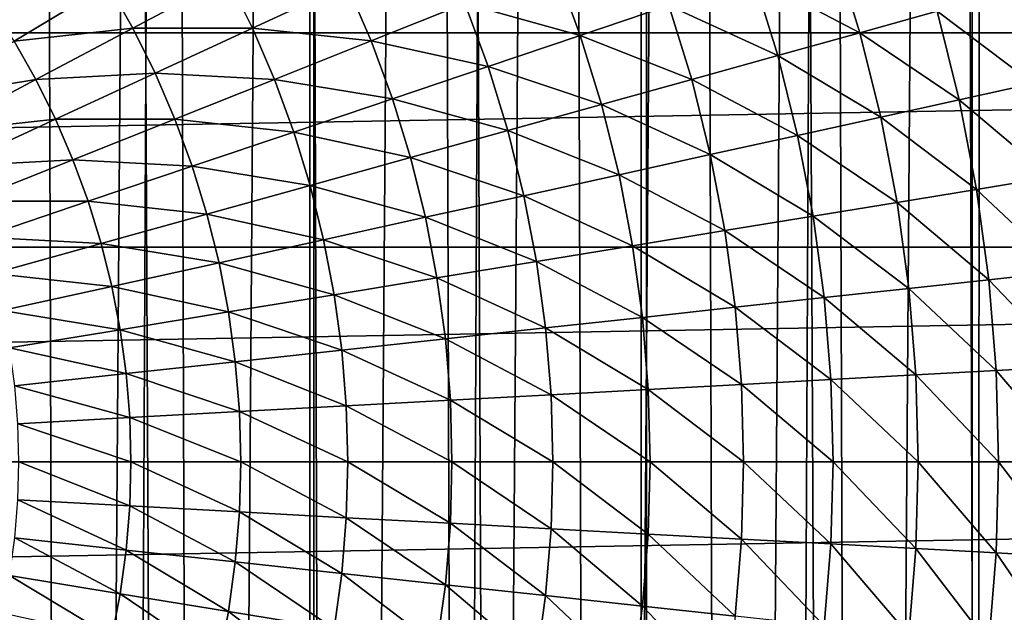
# Model space of a CAD drawing. Header units: millimetres. Extents: x -400 to 400, y -400 to 400.
# Tile 83 of 142: x 8 to 19, y -2 to 5. Entities that reach past the tile are written whole.
import ezdxf

# ---------------------------------------------------------------- set-up
doc = ezdxf.new("R2010")
doc.units = ezdxf.units.MM
doc.header["$LTSCALE"] = 33.374815
for name, color, linetype in [('1', 7, 'CONTINUOUS'), ('10', 7, 'CONTINUOUS'), ('2', 7, 'CONTINUOUS'), ('5', 7, 'CONTINUOUS'), ('9', 7, 'CONTINUOUS')]:
    doc.layers.add(name, color=color, linetype=linetype)

msp = doc.modelspace()

# ---------------------------------------------------------------- linework, layer by layer
at = {"layer": '1', "color": 253, "linetype": 'Continuous', "true_color": 0x98aaaf}
for points in [[(11.204, -399.843, -0.963), (7.493, 399.93, -0.928), (7.467, -399.93, -0.928), (11.204, -399.843, -0.963)], [(11.23, 399.843, -0.963), (7.493, 399.93, -0.928), (11.204, -399.843, -0.963), (11.23, 399.843, -0.963)], [(14.94, -399.721, -1.012), (11.23, 399.843, -0.963), (11.204, -399.843, -0.963), (14.94, -399.721, -1.012)], [(14.966, 399.72, -1.012), (11.23, 399.843, -0.963), (14.94, -399.721, -1.012), (14.966, 399.72, -1.012)], [(18.676, -399.564, -1.075), (14.966, 399.72, -1.012), (14.94, -399.721, -1.012), (18.676, -399.564, -1.075)], [(18.701, 399.563, -1.075), (14.966, 399.72, -1.012), (18.676, -399.564, -1.075), (18.701, 399.563, -1.075)], [(22.411, -399.372, -1.151), (18.701, 399.563, -1.075), (18.676, -399.564, -1.075), (22.411, -399.372, -1.151)], [(22.436, 399.371, -1.151), (18.701, 399.563, -1.075), (22.411, -399.372, -1.151), (22.436, 399.371, -1.151)]]:
    msp.add_3dface(points, dxfattribs=at)
at = {"layer": '10', "color": 254, "linetype": 'Continuous', "true_color": 0xcccccc}
for points in [[(-67.616, 7.22, 48.5), (-67.829, 4.818, 48.5), (67.616, 7.22, 48.5), (-67.616, 7.22, 48.5)], [(67.616, 7.22, 48.5), (-67.829, 4.818, 48.5), (67.829, 4.818, 48.5), (67.616, 7.22, 48.5)], [(-67.829, 4.818, 48.5), (-67.958, 2.411, 48.5), (67.829, 4.818, 48.5), (-67.829, 4.818, 48.5)], [(67.829, 4.818, 48.5), (-67.958, 2.411, 48.5), (67.958, 2.411, 48.5), (67.829, 4.818, 48.5)], [(-67.958, 2.411, 48.5), (-68, 0, 48.5), (67.958, 2.411, 48.5), (-67.958, 2.411, 48.5)], [(67.958, 2.411, 48.5), (-68, 0, 48.5), (68, 0, 48.5), (67.958, 2.411, 48.5)], [(68, 0, 48.5), (-68, 0, 48.5), (-67.958, -2.411, 48.5), (68, 0, 48.5)], [(67.958, -2.411, 48.5), (68, 0, 48.5), (-67.958, -2.411, 48.5), (67.958, -2.411, 48.5)]]:
    msp.add_3dface(points, dxfattribs=at)
at = {"layer": '2', "color": 253, "linetype": 'Continuous', "true_color": 0x98aaaf}
for points in [[(11.18, 399.843, -2.462), (7.44, -399.931, -2.428), (7.457, 399.93, -2.428), (11.18, 399.843, -2.462)], [(11.163, -399.844, -2.463), (7.44, -399.931, -2.428), (11.18, 399.843, -2.462), (11.163, -399.844, -2.463)], [(14.9, 399.722, -2.511), (11.163, -399.844, -2.463), (11.18, 399.843, -2.462), (14.9, 399.722, -2.511)], [(14.884, -399.722, -2.511), (11.163, -399.844, -2.463), (14.9, 399.722, -2.511), (14.884, -399.722, -2.511)], [(18.619, 399.565, -2.573), (14.884, -399.722, -2.511), (14.9, 399.722, -2.511), (18.619, 399.565, -2.573)], [(18.603, -399.566, -2.574), (14.884, -399.722, -2.511), (18.619, 399.565, -2.573), (18.603, -399.566, -2.574)], [(22.337, 399.374, -2.65), (18.603, -399.566, -2.574), (18.619, 399.565, -2.573), (22.337, 399.374, -2.65)], [(22.32, -399.375, -2.65), (18.603, -399.566, -2.574), (22.337, 399.374, -2.65), (22.32, -399.375, -2.65)]]:
    msp.add_3dface(points, dxfattribs=at)
at = {"layer": '5', "color": 253, "linetype": 'Continuous', "true_color": 0x98aaaf}
for points in [[(17.349, 4.817, -14.444), (16.157, 5.444, -15.384), (17.062, 5.749, -14.444), (17.349, 4.817, -14.444)], [(17.349, 4.817, -14.444), (17.062, 5.749, -14.444), (18.219, 5.059, -13.455), (17.349, 4.817, -14.444)], [(14.21, 4.788, -17.104), (12.914, 5.146, -17.878), (13.93, 5.55, -17.104), (14.21, 4.788, -17.104)], [(14.21, 4.788, -17.104), (13.93, 5.55, -17.104), (15.206, 5.123, -16.271), (14.21, 4.788, -17.104)], [(9.184, 4.869, -19.836), (8.907, 5.359, -19.836), (10.247, 5.433, -19.247), (9.184, 4.869, -19.836)], [(10.526, 4.87, -19.247), (9.184, 4.869, -19.836), (10.247, 5.433, -19.247), (10.526, 4.87, -19.247)], [(10.526, 4.87, -19.247), (10.247, 5.433, -19.247), (11.588, 5.361, -18.593), (10.526, 4.87, -19.247)], [(16.428, 4.561, -15.384), (15.206, 5.123, -16.271), (16.157, 5.444, -15.384), (16.428, 4.561, -15.384)], [(16.428, 4.561, -15.384), (16.157, 5.444, -15.384), (17.349, 4.817, -14.444), (16.428, 4.561, -15.384)], [(7.85, 4.723, -20.361), (7.583, 5.141, -20.361), (8.907, 5.359, -19.836), (7.85, 4.723, -20.361)], [(9.184, 4.869, -19.836), (7.85, 4.723, -20.361), (8.907, 5.359, -19.836), (9.184, 4.869, -19.836)], [(11.862, 4.726, -18.593), (10.526, 4.87, -19.247), (11.588, 5.361, -18.593), (11.862, 4.726, -18.593)], [(11.862, 4.726, -18.593), (11.588, 5.361, -18.593), (12.914, 5.146, -17.878), (11.862, 4.726, -18.593)], [(19.296, 4.247, -12.418), (18.219, 5.059, -13.455), (19.037, 5.286, -12.418), (19.296, 4.247, -12.418)], [(13.174, 4.439, -17.878), (11.862, 4.726, -18.593), (12.914, 5.146, -17.878), (13.174, 4.439, -17.878)], [(13.174, 4.439, -17.878), (12.914, 5.146, -17.878), (14.21, 4.788, -17.104), (13.174, 4.439, -17.878)], [(15.461, 4.293, -16.271), (14.21, 4.788, -17.104), (15.206, 5.123, -16.271), (15.461, 4.293, -16.271)], [(15.461, 4.293, -16.271), (15.206, 5.123, -16.271), (16.428, 4.561, -15.384), (15.461, 4.293, -16.271)], [(18.466, 4.065, -13.455), (17.349, 4.817, -14.444), (18.219, 5.059, -13.455), (18.466, 4.065, -13.455)], [(18.466, 4.065, -13.455), (18.219, 5.059, -13.455), (19.296, 4.247, -12.418), (18.466, 4.065, -13.455)], [(8.094, 4.291, -20.361), (7.85, 4.723, -20.361), (9.184, 4.869, -19.836), (8.094, 4.291, -20.361)], [(9.434, 4.365, -19.836), (8.094, 4.291, -20.361), (9.184, 4.869, -19.836), (9.434, 4.365, -19.836)], [(9.434, 4.365, -19.836), (9.184, 4.869, -19.836), (10.526, 4.87, -19.247), (9.434, 4.365, -19.836)], [(10.775, 4.293, -19.247), (9.434, 4.365, -19.836), (10.526, 4.87, -19.247), (10.775, 4.293, -19.247)], [(10.775, 4.293, -19.247), (10.526, 4.87, -19.247), (11.862, 4.726, -18.593), (10.775, 4.293, -19.247)], [(14.449, 4.012, -17.104), (13.174, 4.439, -17.878), (14.21, 4.788, -17.104), (14.449, 4.012, -17.104)], [(14.449, 4.012, -17.104), (14.21, 4.788, -17.104), (15.461, 4.293, -16.271), (14.449, 4.012, -17.104)], [(17.584, 3.871, -14.444), (16.428, 4.561, -15.384), (17.349, 4.817, -14.444), (17.584, 3.871, -14.444)], [(17.584, 3.871, -14.444), (17.349, 4.817, -14.444), (18.466, 4.065, -13.455), (17.584, 3.871, -14.444)], [(8.094, 4.291, -20.361), (6.771, 4.074, -20.818), (7.85, 4.723, -20.361), (8.094, 4.291, -20.361)], [(12.1, 4.077, -18.593), (10.775, 4.293, -19.247), (11.862, 4.726, -18.593), (12.1, 4.077, -18.593)], [(12.1, 4.077, -18.593), (11.862, 4.726, -18.593), (13.174, 4.439, -17.878), (12.1, 4.077, -18.593)], [(16.651, 3.665, -15.384), (15.461, 4.293, -16.271), (16.428, 4.561, -15.384), (16.651, 3.665, -15.384)], [(16.651, 3.665, -15.384), (16.428, 4.561, -15.384), (17.584, 3.871, -14.444), (16.651, 3.665, -15.384)], [(13.395, 3.719, -17.878), (12.1, 4.077, -18.593), (13.174, 4.439, -17.878), (13.395, 3.719, -17.878)], [(13.395, 3.719, -17.878), (13.174, 4.439, -17.878), (14.449, 4.012, -17.104), (13.395, 3.719, -17.878)], [(8.315, 3.847, -20.361), (8.094, 4.291, -20.361), (9.434, 4.365, -19.836), (8.315, 3.847, -20.361)], [(9.657, 3.848, -19.836), (8.315, 3.847, -20.361), (9.434, 4.365, -19.836), (9.657, 3.848, -19.836)], [(9.657, 3.848, -19.836), (9.434, 4.365, -19.836), (10.775, 4.293, -19.247), (9.657, 3.848, -19.836)], [(6.982, 3.701, -20.818), (6.771, 4.074, -20.818), (8.094, 4.291, -20.361), (6.982, 3.701, -20.818)], [(8.315, 3.847, -20.361), (6.982, 3.701, -20.818), (8.094, 4.291, -20.361), (8.315, 3.847, -20.361)], [(10.991, 3.703, -19.247), (9.657, 3.848, -19.836), (10.775, 4.293, -19.247), (10.991, 3.703, -19.247)], [(10.991, 3.703, -19.247), (10.775, 4.293, -19.247), (12.1, 4.077, -18.593), (10.991, 3.703, -19.247)], [(15.67, 3.449, -16.271), (14.449, 4.012, -17.104), (15.461, 4.293, -16.271), (15.67, 3.449, -16.271)], [(15.67, 3.449, -16.271), (15.461, 4.293, -16.271), (16.651, 3.665, -15.384), (15.67, 3.449, -16.271)], [(19.497, 3.196, -12.418), (18.466, 4.065, -13.455), (19.296, 4.247, -12.418), (19.497, 3.196, -12.418)], [(12.303, 3.416, -18.593), (10.991, 3.703, -19.247), (12.1, 4.077, -18.593), (12.303, 3.416, -18.593)], [(12.303, 3.416, -18.593), (12.1, 4.077, -18.593), (13.395, 3.719, -17.878), (12.303, 3.416, -18.593)], [(14.645, 3.224, -17.104), (13.395, 3.719, -17.878), (14.449, 4.012, -17.104), (14.645, 3.224, -17.104)], [(14.645, 3.224, -17.104), (14.449, 4.012, -17.104), (15.67, 3.449, -16.271), (14.645, 3.224, -17.104)], [(18.659, 3.059, -13.455), (17.584, 3.871, -14.444), (18.466, 4.065, -13.455), (18.659, 3.059, -13.455)], [(18.659, 3.059, -13.455), (18.466, 4.065, -13.455), (19.497, 3.196, -12.418), (18.659, 3.059, -13.455)], [(7.172, 3.318, -20.818), (6.982, 3.701, -20.818), (8.315, 3.847, -20.361), (7.172, 3.318, -20.818)], [(8.511, 3.391, -20.361), (7.172, 3.318, -20.818), (8.315, 3.847, -20.361), (8.511, 3.391, -20.361)], [(8.511, 3.391, -20.361), (8.315, 3.847, -20.361), (9.657, 3.848, -19.836), (8.511, 3.391, -20.361)], [(9.851, 3.319, -19.836), (8.511, 3.391, -20.361), (9.657, 3.848, -19.836), (9.851, 3.319, -19.836)], [(9.851, 3.319, -19.836), (9.657, 3.848, -19.836), (10.991, 3.703, -19.247), (9.851, 3.319, -19.836)], [(17.768, 2.913, -14.444), (16.651, 3.665, -15.384), (17.584, 3.871, -14.444), (17.768, 2.913, -14.444)], [(17.768, 2.913, -14.444), (17.584, 3.871, -14.444), (18.659, 3.059, -13.455), (17.768, 2.913, -14.444)], [(11.176, 3.103, -19.247), (9.851, 3.319, -19.836), (10.991, 3.703, -19.247), (11.176, 3.103, -19.247)], [(11.176, 3.103, -19.247), (10.991, 3.703, -19.247), (12.303, 3.416, -18.593), (11.176, 3.103, -19.247)], [(13.577, 2.988, -17.878), (12.303, 3.416, -18.593), (13.395, 3.719, -17.878), (13.577, 2.988, -17.878)], [(13.577, 2.988, -17.878), (13.395, 3.719, -17.878), (14.645, 3.224, -17.104), (13.577, 2.988, -17.878)], [(16.825, 2.758, -15.384), (15.67, 3.449, -16.271), (16.651, 3.665, -15.384), (16.825, 2.758, -15.384)], [(16.825, 2.758, -15.384), (16.651, 3.665, -15.384), (17.768, 2.913, -14.444), (16.825, 2.758, -15.384)], [(15.834, 2.596, -16.271), (14.645, 3.224, -17.104), (15.67, 3.449, -16.271), (15.834, 2.596, -16.271)], [(15.834, 2.596, -16.271), (15.67, 3.449, -16.271), (16.825, 2.758, -15.384), (15.834, 2.596, -16.271)], [(7.341, 2.925, -20.818), (7.172, 3.318, -20.818), (8.511, 3.391, -20.361), (7.341, 2.925, -20.818)], [(8.682, 2.925, -20.361), (7.341, 2.925, -20.818), (8.511, 3.391, -20.361), (8.682, 2.925, -20.361)], [(8.682, 2.925, -20.361), (8.511, 3.391, -20.361), (9.851, 3.319, -19.836), (8.682, 2.925, -20.361)], [(10.016, 2.781, -19.836), (8.682, 2.925, -20.361), (9.851, 3.319, -19.836), (10.016, 2.781, -19.836)], [(10.016, 2.781, -19.836), (9.851, 3.319, -19.836), (11.176, 3.103, -19.247), (10.016, 2.781, -19.836)], [(12.47, 2.745, -18.593), (11.176, 3.103, -19.247), (12.303, 3.416, -18.593), (12.47, 2.745, -18.593)], [(12.47, 2.745, -18.593), (12.303, 3.416, -18.593), (13.577, 2.988, -17.878), (12.47, 2.745, -18.593)], [(14.798, 2.426, -17.104), (13.577, 2.988, -17.878), (14.645, 3.224, -17.104), (14.798, 2.426, -17.104)], [(14.798, 2.426, -17.104), (14.645, 3.224, -17.104), (15.834, 2.596, -16.271), (14.798, 2.426, -17.104)], [(11.327, 2.493, -19.247), (10.016, 2.781, -19.836), (11.176, 3.103, -19.247), (11.327, 2.493, -19.247)], [(11.327, 2.493, -19.247), (11.176, 3.103, -19.247), (12.47, 2.745, -18.593), (11.327, 2.493, -19.247)], [(19.642, 2.136, -12.418), (18.659, 3.059, -13.455), (19.497, 3.196, -12.418), (19.642, 2.136, -12.418)], [(13.719, 2.249, -17.878), (12.47, 2.745, -18.593), (13.577, 2.988, -17.878), (13.719, 2.249, -17.878)], [(13.719, 2.249, -17.878), (13.577, 2.988, -17.878), (14.798, 2.426, -17.104), (13.719, 2.249, -17.878)], [(18.798, 2.044, -13.455), (17.768, 2.913, -14.444), (18.659, 3.059, -13.455), (18.798, 2.044, -13.455)], [(18.798, 2.044, -13.455), (18.659, 3.059, -13.455), (19.642, 2.136, -12.418), (18.798, 2.044, -13.455)], [(7.489, 2.523, -20.818), (7.341, 2.925, -20.818), (8.682, 2.925, -20.361), (7.489, 2.523, -20.818)], [(8.828, 2.451, -20.361), (7.489, 2.523, -20.818), (8.682, 2.925, -20.361), (8.828, 2.451, -20.361)], [(8.828, 2.451, -20.361), (8.682, 2.925, -20.361), (10.016, 2.781, -19.836), (8.828, 2.451, -20.361)], [(17.899, 1.947, -14.444), (16.825, 2.758, -15.384), (17.768, 2.913, -14.444), (17.899, 1.947, -14.444)], [(17.899, 1.947, -14.444), (17.768, 2.913, -14.444), (18.798, 2.044, -13.455), (17.899, 1.947, -14.444)], [(10.152, 2.235, -19.836), (8.828, 2.451, -20.361), (10.016, 2.781, -19.836), (10.152, 2.235, -19.836)], [(10.152, 2.235, -19.836), (10.016, 2.781, -19.836), (11.327, 2.493, -19.247), (10.152, 2.235, -19.836)], [(12.6, 2.066, -18.593), (11.327, 2.493, -19.247), (12.47, 2.745, -18.593), (12.6, 2.066, -18.593)], [(12.6, 2.066, -18.593), (12.47, 2.745, -18.593), (13.719, 2.249, -17.878), (12.6, 2.066, -18.593)], [(16.95, 1.843, -15.384), (15.834, 2.596, -16.271), (16.825, 2.758, -15.384), (16.95, 1.843, -15.384)], [(16.95, 1.843, -15.384), (16.825, 2.758, -15.384), (17.899, 1.947, -14.444), (16.95, 1.843, -15.384)], [(15.951, 1.735, -16.271), (14.798, 2.426, -17.104), (15.834, 2.596, -16.271), (15.951, 1.735, -16.271)], [(15.951, 1.735, -16.271), (15.834, 2.596, -16.271), (16.95, 1.843, -15.384), (15.951, 1.735, -16.271)], [(7.614, 2.114, -20.818), (7.489, 2.523, -20.818), (8.828, 2.451, -20.361), (7.614, 2.114, -20.818)], [(8.948, 1.969, -20.361), (7.614, 2.114, -20.818), (8.828, 2.451, -20.361), (8.948, 1.969, -20.361)], [(8.948, 1.969, -20.361), (8.828, 2.451, -20.361), (10.152, 2.235, -19.836), (8.948, 1.969, -20.361)], [(11.446, 1.876, -19.247), (10.152, 2.235, -19.836), (11.327, 2.493, -19.247), (11.446, 1.876, -19.247)], [(11.446, 1.876, -19.247), (11.327, 2.493, -19.247), (12.6, 2.066, -18.593), (11.446, 1.876, -19.247)], [(14.907, 1.621, -17.104), (13.719, 2.249, -17.878), (14.798, 2.426, -17.104), (14.907, 1.621, -17.104)], [(14.907, 1.621, -17.104), (14.798, 2.426, -17.104), (15.951, 1.735, -16.271), (14.907, 1.621, -17.104)], [(10.258, 1.682, -19.836), (8.948, 1.969, -20.361), (10.152, 2.235, -19.836), (10.258, 1.682, -19.836)], [(10.258, 1.682, -19.836), (10.152, 2.235, -19.836), (11.446, 1.876, -19.247), (10.258, 1.682, -19.836)], [(13.82, 1.503, -17.878), (12.6, 2.066, -18.593), (13.719, 2.249, -17.878), (13.82, 1.503, -17.878)], [(13.82, 1.503, -17.878), (13.719, 2.249, -17.878), (14.907, 1.621, -17.104), (13.82, 1.503, -17.878)], [(7.717, 1.699, -20.818), (7.614, 2.114, -20.818), (8.948, 1.969, -20.361), (7.717, 1.699, -20.818)], [(19.729, 1.07, -12.418), (18.798, 2.044, -13.455), (19.642, 2.136, -12.418), (19.729, 1.07, -12.418)], [(12.694, 1.381, -18.593), (11.446, 1.876, -19.247), (12.6, 2.066, -18.593), (12.694, 1.381, -18.593)], [(12.694, 1.381, -18.593), (12.6, 2.066, -18.593), (13.82, 1.503, -17.878), (12.694, 1.381, -18.593)], [(18.881, 1.024, -13.455), (17.899, 1.947, -14.444), (18.798, 2.044, -13.455), (18.881, 1.024, -13.455)], [(18.881, 1.024, -13.455), (18.798, 2.044, -13.455), (19.729, 1.07, -12.418), (18.881, 1.024, -13.455)], [(9.041, 1.482, -20.361), (7.717, 1.699, -20.818), (8.948, 1.969, -20.361), (9.041, 1.482, -20.361)], [(9.041, 1.482, -20.361), (8.948, 1.969, -20.361), (10.258, 1.682, -19.836), (9.041, 1.482, -20.361)], [(17.978, 0.975, -14.444), (16.95, 1.843, -15.384), (17.899, 1.947, -14.444), (17.978, 0.975, -14.444)], [(17.978, 0.975, -14.444), (17.899, 1.947, -14.444), (18.881, 1.024, -13.455), (17.978, 0.975, -14.444)], [(11.53, 1.254, -19.247), (10.258, 1.682, -19.836), (11.446, 1.876, -19.247), (11.53, 1.254, -19.247)], [(11.53, 1.254, -19.247), (11.446, 1.876, -19.247), (12.694, 1.381, -18.593), (11.53, 1.254, -19.247)], [(17.025, 0.923, -15.384), (15.951, 1.735, -16.271), (16.95, 1.843, -15.384), (17.025, 0.923, -15.384)], [(17.025, 0.923, -15.384), (16.95, 1.843, -15.384), (17.978, 0.975, -14.444), (17.025, 0.923, -15.384)], [(7.798, 1.278, -20.818), (7.717, 1.699, -20.818), (9.041, 1.482, -20.361), (7.798, 1.278, -20.818)], [(10.334, 1.124, -19.836), (9.041, 1.482, -20.361), (10.258, 1.682, -19.836), (10.334, 1.124, -19.836)], [(10.334, 1.124, -19.836), (10.258, 1.682, -19.836), (11.53, 1.254, -19.247), (10.334, 1.124, -19.836)], [(16.022, 0.869, -16.271), (14.907, 1.621, -17.104), (15.951, 1.735, -16.271), (16.022, 0.869, -16.271)], [(16.022, 0.869, -16.271), (15.951, 1.735, -16.271), (17.025, 0.923, -15.384), (16.022, 0.869, -16.271)], [(14.973, 0.812, -17.104), (13.82, 1.503, -17.878), (14.907, 1.621, -17.104), (14.973, 0.812, -17.104)], [(14.973, 0.812, -17.104), (14.907, 1.621, -17.104), (16.022, 0.869, -16.271), (14.973, 0.812, -17.104)], [(9.108, 0.991, -20.361), (7.798, 1.278, -20.818), (9.041, 1.482, -20.361), (9.108, 0.991, -20.361)], [(9.108, 0.991, -20.361), (9.041, 1.482, -20.361), (10.334, 1.124, -19.836), (9.108, 0.991, -20.361)], [(13.881, 0.753, -17.878), (12.694, 1.381, -18.593), (13.82, 1.503, -17.878), (13.881, 0.753, -17.878)], [(13.881, 0.753, -17.878), (13.82, 1.503, -17.878), (14.973, 0.812, -17.104), (13.881, 0.753, -17.878)], [(12.75, 0.691, -18.593), (11.53, 1.254, -19.247), (12.694, 1.381, -18.593), (12.75, 0.691, -18.593)], [(12.75, 0.691, -18.593), (12.694, 1.381, -18.593), (13.881, 0.753, -17.878), (12.75, 0.691, -18.593)], [(7.856, 0.854, -20.818), (7.798, 1.278, -20.818), (9.108, 0.991, -20.361), (7.856, 0.854, -20.818)], [(11.581, 0.628, -19.247), (10.334, 1.124, -19.836), (11.53, 1.254, -19.247), (11.581, 0.628, -19.247)], [(11.581, 0.628, -19.247), (11.53, 1.254, -19.247), (12.75, 0.691, -18.593), (11.581, 0.628, -19.247)], [(10.38, 0.563, -19.836), (9.108, 0.991, -20.361), (10.334, 1.124, -19.836), (10.38, 0.563, -19.836)], [(10.38, 0.563, -19.836), (10.334, 1.124, -19.836), (11.581, 0.628, -19.247), (10.38, 0.563, -19.836)], [(18.908, 0, -13.455), (17.978, 0.975, -14.444), (18.881, 1.024, -13.455), (18.908, 0, -13.455)], [(19.758, 0, -12.418), (18.881, 1.024, -13.455), (19.729, 1.07, -12.418), (19.758, 0, -12.418)], [(18.908, 0, -13.455), (18.881, 1.024, -13.455), (19.758, 0, -12.418), (18.908, 0, -13.455)], [(9.148, 0.496, -20.361), (7.856, 0.854, -20.818), (9.108, 0.991, -20.361), (9.148, 0.496, -20.361)], [(9.148, 0.496, -20.361), (9.108, 0.991, -20.361), (10.38, 0.563, -19.836), (9.148, 0.496, -20.361)], [(17.05, 0, -15.384), (16.022, 0.869, -16.271), (17.025, 0.923, -15.384), (17.05, 0, -15.384)], [(18.005, 0, -14.444), (17.025, 0.923, -15.384), (17.978, 0.975, -14.444), (18.005, 0, -14.444)], [(17.05, 0, -15.384), (17.025, 0.923, -15.384), (18.005, 0, -14.444), (17.05, 0, -15.384)], [(18.005, 0, -14.444), (17.978, 0.975, -14.444), (18.908, 0, -13.455), (18.005, 0, -14.444)], [(7.891, 0.428, -20.818), (7.856, 0.854, -20.818), (9.148, 0.496, -20.361), (7.891, 0.428, -20.818)], [(14.995, 0, -17.104), (13.881, 0.753, -17.878), (14.973, 0.812, -17.104), (14.995, 0, -17.104)], [(16.045, 0, -16.271), (14.973, 0.812, -17.104), (16.022, 0.869, -16.271), (16.045, 0, -16.271)], [(14.995, 0, -17.104), (14.973, 0.812, -17.104), (16.045, 0, -16.271), (14.995, 0, -17.104)], [(16.045, 0, -16.271), (16.022, 0.869, -16.271), (17.05, 0, -15.384), (16.045, 0, -16.271)], [(12.768, 0, -18.593), (11.581, 0.628, -19.247), (12.75, 0.691, -18.593), (12.768, 0, -18.593)], [(13.902, 0, -17.878), (12.75, 0.691, -18.593), (13.881, 0.753, -17.878), (13.902, 0, -17.878)], [(12.768, 0, -18.593), (12.75, 0.691, -18.593), (13.902, 0, -17.878), (12.768, 0, -18.593)], [(13.902, 0, -17.878), (13.881, 0.753, -17.878), (14.995, 0, -17.104), (13.902, 0, -17.878)], [(10.395, 0, -19.836), (9.148, 0.496, -20.361), (10.38, 0.563, -19.836), (10.395, 0, -19.836)], [(11.598, 0, -19.247), (10.38, 0.563, -19.836), (11.581, 0.628, -19.247), (11.598, 0, -19.247)], [(10.395, 0, -19.836), (10.38, 0.563, -19.836), (11.598, 0, -19.247), (10.395, 0, -19.836)], [(11.598, 0, -19.247), (11.581, 0.628, -19.247), (12.768, 0, -18.593), (11.598, 0, -19.247)], [(9.162, 0, -20.361), (7.891, 0.428, -20.818), (9.148, 0.496, -20.361), (9.162, 0, -20.361)], [(9.162, 0, -20.361), (9.148, 0.496, -20.361), (10.395, 0, -19.836), (9.162, 0, -20.361)], [(7.902, 0, -20.818), (7.891, 0.428, -20.818), (9.162, 0, -20.361), (7.902, 0, -20.818)], [(7.891, -0.428, -20.818), (7.902, 0, -20.818), (9.148, -0.496, -20.361), (7.891, -0.428, -20.818)], [(9.148, -0.496, -20.361), (7.902, 0, -20.818), (9.162, 0, -20.361), (9.148, -0.496, -20.361)], [(9.148, -0.496, -20.361), (9.162, 0, -20.361), (10.38, -0.563, -19.836), (9.148, -0.496, -20.361)], [(10.38, -0.563, -19.836), (9.162, 0, -20.361), (10.395, 0, -19.836), (10.38, -0.563, -19.836)], [(10.38, -0.563, -19.836), (10.395, 0, -19.836), (11.581, -0.628, -19.247), (10.38, -0.563, -19.836)], [(11.581, -0.628, -19.247), (10.395, 0, -19.836), (11.598, 0, -19.247), (11.581, -0.628, -19.247)], [(11.581, -0.628, -19.247), (11.598, 0, -19.247), (12.75, -0.691, -18.593), (11.581, -0.628, -19.247)], [(12.75, -0.691, -18.593), (11.598, 0, -19.247), (12.768, 0, -18.593), (12.75, -0.691, -18.593)], [(12.75, -0.691, -18.593), (12.768, 0, -18.593), (13.881, -0.753, -17.878), (12.75, -0.691, -18.593)], [(13.881, -0.753, -17.878), (12.768, 0, -18.593), (13.902, 0, -17.878), (13.881, -0.753, -17.878)], [(13.881, -0.753, -17.878), (13.902, 0, -17.878), (14.973, -0.812, -17.104), (13.881, -0.753, -17.878)], [(14.973, -0.812, -17.104), (13.902, 0, -17.878), (14.995, 0, -17.104), (14.973, -0.812, -17.104)], [(14.973, -0.812, -17.104), (14.995, 0, -17.104), (16.022, -0.869, -16.271), (14.973, -0.812, -17.104)], [(16.022, -0.869, -16.271), (14.995, 0, -17.104), (16.045, 0, -16.271), (16.022, -0.869, -16.271)], [(16.022, -0.869, -16.271), (16.045, 0, -16.271), (17.025, -0.923, -15.384), (16.022, -0.869, -16.271)], [(17.025, -0.923, -15.384), (16.045, 0, -16.271), (17.05, 0, -15.384), (17.025, -0.923, -15.384)], [(17.025, -0.923, -15.384), (17.05, 0, -15.384), (17.978, -0.975, -14.444), (17.025, -0.923, -15.384)], [(17.978, -0.975, -14.444), (17.05, 0, -15.384), (18.005, 0, -14.444), (17.978, -0.975, -14.444)], [(17.978, -0.975, -14.444), (18.005, 0, -14.444), (18.881, -1.024, -13.455), (17.978, -0.975, -14.444)], [(18.881, -1.024, -13.455), (18.005, 0, -14.444), (18.908, 0, -13.455), (18.881, -1.024, -13.455)], [(18.881, -1.024, -13.455), (18.908, 0, -13.455), (19.729, -1.07, -12.418), (18.881, -1.024, -13.455)], [(19.729, -1.07, -12.418), (18.908, 0, -13.455), (19.758, 0, -12.418), (19.729, -1.07, -12.418)], [(7.856, -0.854, -20.818), (7.891, -0.428, -20.818), (9.108, -0.991, -20.361), (7.856, -0.854, -20.818)], [(9.108, -0.991, -20.361), (7.891, -0.428, -20.818), (9.148, -0.496, -20.361), (9.108, -0.991, -20.361)], [(9.108, -0.991, -20.361), (9.148, -0.496, -20.361), (10.334, -1.124, -19.836), (9.108, -0.991, -20.361)], [(10.334, -1.124, -19.836), (9.148, -0.496, -20.361), (10.38, -0.563, -19.836), (10.334, -1.124, -19.836)], [(10.334, -1.124, -19.836), (10.38, -0.563, -19.836), (11.53, -1.254, -19.247), (10.334, -1.124, -19.836)], [(11.53, -1.254, -19.247), (10.38, -0.563, -19.836), (11.581, -0.628, -19.247), (11.53, -1.254, -19.247)], [(11.53, -1.254, -19.247), (11.581, -0.628, -19.247), (12.694, -1.381, -18.593), (11.53, -1.254, -19.247)], [(12.694, -1.381, -18.593), (11.581, -0.628, -19.247), (12.75, -0.691, -18.593), (12.694, -1.381, -18.593)], [(12.694, -1.381, -18.593), (12.75, -0.691, -18.593), (13.82, -1.503, -17.878), (12.694, -1.381, -18.593)], [(13.82, -1.503, -17.878), (12.75, -0.691, -18.593), (13.881, -0.753, -17.878), (13.82, -1.503, -17.878)], [(13.82, -1.503, -17.878), (13.881, -0.753, -17.878), (14.907, -1.621, -17.104), (13.82, -1.503, -17.878)], [(14.907, -1.621, -17.104), (13.881, -0.753, -17.878), (14.973, -0.812, -17.104), (14.907, -1.621, -17.104)], [(7.798, -1.278, -20.818), (7.856, -0.854, -20.818), (9.041, -1.482, -20.361), (7.798, -1.278, -20.818)], [(9.041, -1.482, -20.361), (7.856, -0.854, -20.818), (9.108, -0.991, -20.361), (9.041, -1.482, -20.361)], [(14.907, -1.621, -17.104), (14.973, -0.812, -17.104), (15.951, -1.735, -16.271), (14.907, -1.621, -17.104)], [(15.951, -1.735, -16.271), (14.973, -0.812, -17.104), (16.022, -0.869, -16.271), (15.951, -1.735, -16.271)], [(15.951, -1.735, -16.271), (16.022, -0.869, -16.271), (16.95, -1.843, -15.384), (15.951, -1.735, -16.271)], [(16.95, -1.843, -15.384), (16.022, -0.869, -16.271), (17.025, -0.923, -15.384), (16.95, -1.843, -15.384)], [(9.041, -1.482, -20.361), (9.108, -0.991, -20.361), (10.258, -1.682, -19.836), (9.041, -1.482, -20.361)], [(10.258, -1.682, -19.836), (9.108, -0.991, -20.361), (10.334, -1.124, -19.836), (10.258, -1.682, -19.836)], [(16.95, -1.843, -15.384), (17.025, -0.923, -15.384), (17.899, -1.947, -14.444), (16.95, -1.843, -15.384)], [(17.899, -1.947, -14.444), (17.025, -0.923, -15.384), (17.978, -0.975, -14.444), (17.899, -1.947, -14.444)], [(17.899, -1.947, -14.444), (17.978, -0.975, -14.444), (18.798, -2.044, -13.455), (17.899, -1.947, -14.444)], [(18.798, -2.044, -13.455), (17.978, -0.975, -14.444), (18.881, -1.024, -13.455), (18.798, -2.044, -13.455)], [(18.798, -2.044, -13.455), (18.881, -1.024, -13.455), (19.642, -2.136, -12.418), (18.798, -2.044, -13.455)], [(19.642, -2.136, -12.418), (18.881, -1.024, -13.455), (19.729, -1.07, -12.418), (19.642, -2.136, -12.418)], [(10.258, -1.682, -19.836), (10.334, -1.124, -19.836), (11.446, -1.876, -19.247), (10.258, -1.682, -19.836)], [(11.446, -1.876, -19.247), (10.334, -1.124, -19.836), (11.53, -1.254, -19.247), (11.446, -1.876, -19.247)], [(7.717, -1.699, -20.818), (7.798, -1.278, -20.818), (8.948, -1.969, -20.361), (7.717, -1.699, -20.818)], [(8.948, -1.969, -20.361), (7.798, -1.278, -20.818), (9.041, -1.482, -20.361), (8.948, -1.969, -20.361)], [(11.446, -1.876, -19.247), (11.53, -1.254, -19.247), (12.6, -2.066, -18.593), (11.446, -1.876, -19.247)], [(12.6, -2.066, -18.593), (11.53, -1.254, -19.247), (12.694, -1.381, -18.593), (12.6, -2.066, -18.593)], [(12.6, -2.066, -18.593), (12.694, -1.381, -18.593), (13.719, -2.249, -17.878), (12.6, -2.066, -18.593)], [(13.719, -2.249, -17.878), (12.694, -1.381, -18.593), (13.82, -1.503, -17.878), (13.719, -2.249, -17.878)], [(8.948, -1.969, -20.361), (9.041, -1.482, -20.361), (10.152, -2.235, -19.836), (8.948, -1.969, -20.361)], [(10.152, -2.235, -19.836), (9.041, -1.482, -20.361), (10.258, -1.682, -19.836), (10.152, -2.235, -19.836)], [(13.719, -2.249, -17.878), (13.82, -1.503, -17.878), (14.798, -2.426, -17.104), (13.719, -2.249, -17.878)], [(14.798, -2.426, -17.104), (13.82, -1.503, -17.878), (14.907, -1.621, -17.104), (14.798, -2.426, -17.104)], [(14.798, -2.426, -17.104), (14.907, -1.621, -17.104), (15.834, -2.596, -16.271), (14.798, -2.426, -17.104)], [(15.834, -2.596, -16.271), (14.907, -1.621, -17.104), (15.951, -1.735, -16.271), (15.834, -2.596, -16.271)], [(10.152, -2.235, -19.836), (10.258, -1.682, -19.836), (11.327, -2.493, -19.247), (10.152, -2.235, -19.836)], [(11.327, -2.493, -19.247), (10.258, -1.682, -19.836), (11.446, -1.876, -19.247), (11.327, -2.493, -19.247)]]:
    msp.add_3dface(points, dxfattribs=at)
at = {"layer": '9', "color": 254, "linetype": 'Continuous', "true_color": 0xcccccc}
for points in [[(6.542, 71.938, 2.975), (8.036, 71.786, 2.962), (6.991, -71.895, 2.971), (6.542, 71.938, 2.975)], [(8.036, 71.786, 2.962), (8.488, -71.734, 2.958), (6.991, -71.895, 2.971), (8.036, 71.786, 2.962)], [(8.036, 71.786, 2.962), (9.529, 71.604, 2.946), (8.488, -71.734, 2.958), (8.036, 71.786, 2.962)], [(9.529, 71.604, 2.946), (9.981, -71.542, 2.941), (8.488, -71.734, 2.958), (9.529, 71.604, 2.946)], [(9.529, 71.604, 2.946), (11.019, 71.39, 2.928), (9.981, -71.542, 2.941), (9.529, 71.604, 2.946)], [(11.019, 71.39, 2.928), (11.47, -71.319, 2.922), (9.981, -71.542, 2.941), (11.019, 71.39, 2.928)], [(11.019, 71.39, 2.928), (12.507, 71.145, 2.908), (11.47, -71.319, 2.922), (11.019, 71.39, 2.928)], [(12.507, 71.145, 2.908), (12.954, -71.065, 2.901), (11.47, -71.319, 2.922), (12.507, 71.145, 2.908)], [(12.507, 71.145, 2.908), (13.989, 70.868, 2.885), (12.954, -71.065, 2.901), (12.507, 71.145, 2.908)], [(13.989, 70.868, 2.885), (14.433, -70.78, 2.877), (12.954, -71.065, 2.901), (13.989, 70.868, 2.885)], [(13.989, 70.868, 2.885), (15.455, 70.564, 2.859), (14.433, -70.78, 2.877), (13.989, 70.868, 2.885)], [(15.455, 70.564, 2.859), (15.906, -70.464, 2.851), (14.433, -70.78, 2.877), (15.455, 70.564, 2.859)], [(15.455, 70.564, 2.859), (16.92, 70.227, 2.831), (15.906, -70.464, 2.851), (15.455, 70.564, 2.859)], [(16.92, 70.227, 2.831), (17.371, -70.117, 2.822), (15.906, -70.464, 2.851), (16.92, 70.227, 2.831)], [(16.92, 70.227, 2.831), (18.383, 69.859, 2.801), (17.371, -70.117, 2.822), (16.92, 70.227, 2.831)], [(18.383, 69.859, 2.801), (18.83, -69.74, 2.791), (17.371, -70.117, 2.822), (18.383, 69.859, 2.801)], [(18.383, 69.859, 2.801), (19.838, 69.461, 2.768), (18.83, -69.74, 2.791), (18.383, 69.859, 2.801)], [(19.838, 69.461, 2.768), (20.28, -69.333, 2.758), (18.83, -69.74, 2.791), (19.838, 69.461, 2.768)]]:
    msp.add_3dface(points, dxfattribs=at)

doc.saveas('drawing.dxf')
